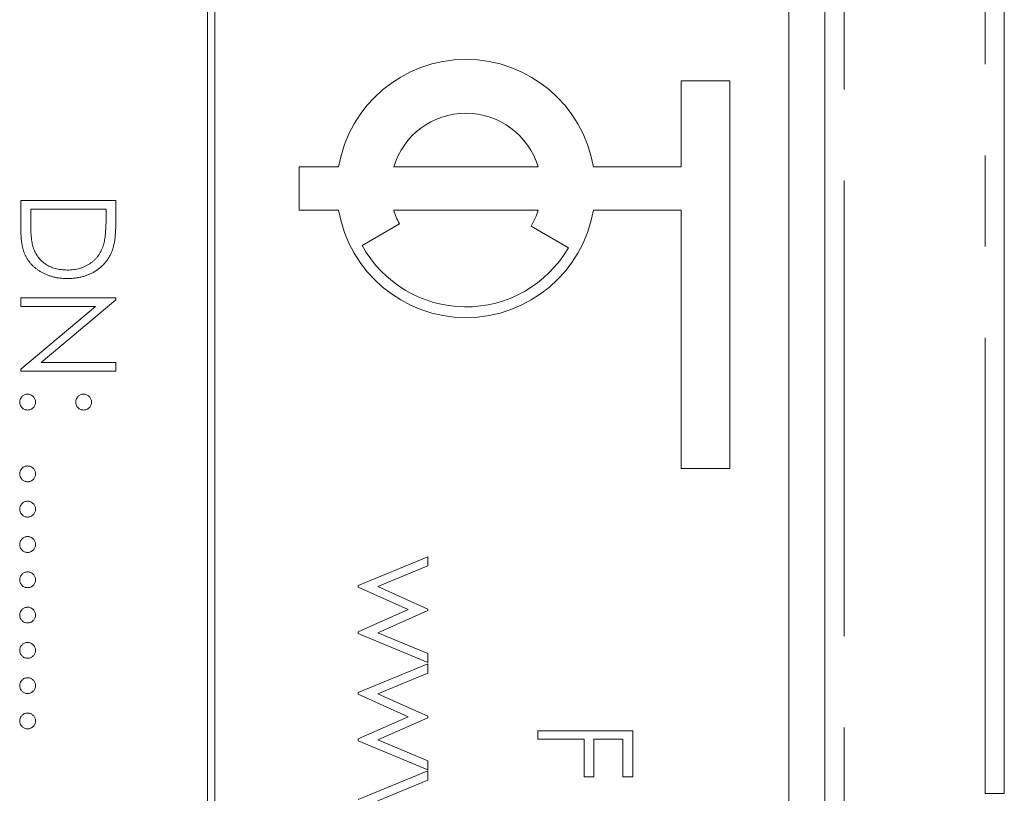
# Model space of a CAD drawing. Header units: millimetres. Extents: x -17 to 394, y -269 to 387.
# Tile 17 of 28: x 59 to 73, y 182 to 192. Entities that reach past the tile are written whole.
import ezdxf

# ---------------------------------------------------------------- set-up
doc = ezdxf.new("R2010")
doc.units = ezdxf.units.MM
doc.linetypes.add('PHANTOM', pattern=[12.7, 6.35, -1.27, 1.27, -1.27, 1.27, -1.27])

msp = doc.modelspace()

# ---------------------------------------------------------------- linework, layer by layer
at = {"color": 8, "linetype": 'PHANTOM', "lineweight": 0}
for p, q in [((72.724, 181.55), (72.724, 222.999)), ((70.76, 145.639), (70.76, 221.999)), ((72.992, 181.55), (72.724, 181.55))]:
    msp.add_line(p, q, dxfattribs=at)
at = {"color": 7, "linetype": 'Continuous', "lineweight": 15}
for p, q in [((72.992, 222.999), (72.992, 181.55)), ((70.492, 221.999), (70.492, 155.999)), ((61.892, 216.979), (61.892, 156.979)), ((61.992, 156.979), (61.992, 216.979)), ((69.992, 158.979), (69.992, 214.979)), ((68.492, 191.479), (69.167, 191.479)), ((68.492, 190.279), (68.492, 191.479)), ((69.167, 191.479), (69.167, 186.079)), ((63.167, 190.279), (63.717, 190.279)), ((63.167, 189.679), (63.167, 190.279)), ((64.486, 190.279), (66.498, 190.279)), ((67.267, 190.279), (68.492, 190.279)), ((59.292, 189.81), (60.615, 189.81)), ((59.292, 189.4), (59.292, 189.81)), ((60.615, 189.81), (60.615, 189.542)), ((59.428, 189.691), (59.428, 189.539)), ((60.479, 189.691), (59.428, 189.691)), ((60.479, 189.598), (60.479, 189.691)), ((63.717, 189.679), (63.167, 189.679)), ((66.498, 189.679), (64.486, 189.679)), ((68.492, 189.679), (67.267, 189.679)), ((68.492, 186.079), (68.492, 189.679)), ((64.566, 189.485), (64.046, 189.185)), ((66.401, 189.454), (66.921, 189.154)), ((59.292, 188.453), (60.615, 188.453)), ((59.292, 188.334), (59.292, 188.453)), ((59.292, 187.462), (60.331, 188.334)), ((60.331, 188.334), (59.292, 188.334)), ((60.615, 188.428), (59.574, 187.554)), ((60.615, 188.453), (60.615, 188.428)), ((59.574, 187.554), (60.615, 187.554)), ((60.615, 187.554), (60.615, 187.435)), ((59.292, 187.435), (59.292, 187.462)), ((60.615, 187.435), (59.292, 187.435)), ((69.167, 186.079), (68.492, 186.079)), ((63.992, 184.447), (64.959, 184.847)), ((64.959, 184.847), (64.959, 184.72)), ((64.959, 184.72), (64.263, 184.432)), ((63.992, 184.425), (63.992, 184.447)), ((64.687, 184.11), (63.992, 184.425)), ((64.263, 184.432), (64.959, 184.116)), ((63.992, 183.801), (64.687, 184.11)), ((64.959, 184.096), (64.263, 183.787)), ((64.959, 184.116), (64.959, 184.096)), ((63.992, 183.776), (63.992, 183.801)), ((64.959, 183.372), (63.992, 183.776)), ((64.263, 183.787), (64.959, 183.497)), ((64.959, 183.497), (64.959, 183.372)), ((63.992, 182.955), (64.959, 183.355)), ((64.959, 183.355), (64.959, 183.227)), ((64.959, 183.227), (64.263, 182.939)), ((63.992, 182.933), (63.992, 182.955)), ((64.687, 182.617), (63.992, 182.933)), ((64.263, 182.939), (64.959, 182.624)), ((63.992, 182.308), (64.687, 182.617)), ((64.959, 182.604), (64.263, 182.295)), ((64.959, 182.624), (64.959, 182.604)), ((63.992, 182.284), (63.992, 182.308)), ((66.492, 182.422), (67.815, 182.422)), ((66.492, 182.303), (66.492, 182.422)), ((67.137, 182.303), (66.492, 182.303)), ((67.137, 181.778), (67.137, 182.303)), ((67.272, 182.303), (67.272, 181.778)), ((67.679, 182.303), (67.272, 182.303)), ((67.679, 181.778), (67.679, 182.303)), ((67.815, 182.422), (67.815, 181.778)), ((64.959, 181.879), (63.992, 182.284)), ((64.263, 182.295), (64.959, 182.004)), ((64.959, 182.004), (64.959, 181.879)), ((63.992, 181.462), (64.959, 181.862)), ((64.959, 181.862), (64.959, 181.735)), ((67.272, 181.778), (67.137, 181.778)), ((67.815, 181.778), (67.679, 181.778)), ((64.959, 181.735), (64.263, 181.447))]:
    msp.add_line(p, q, dxfattribs=at)
for radius, start, end in [(1.8, 9.5941, 170.4059), (1.05, 16.6015, 163.3985), (1.8, 189.5941, 350.4059), (1.05, 196.6015, 208.0808), (1.05, 330, 343.3985), (1.65, 208.7788, 330)]:
    msp.add_arc((65.492, 189.979), radius, start, end, dxfattribs=at)
for points, knots in [([(60.442, 189.191), (60.445, 189.202), (60.452, 189.226), (60.459, 189.264), (60.465, 189.308), (60.47, 189.356), (60.474, 189.409), (60.477, 189.468), (60.479, 189.531), (60.479, 189.575), (60.479, 189.598)], [0, 0, 0, 0, 0.084319, 0.179285, 0.286583, 0.405111, 0.535593, 0.67819, 0.832976, 1, 1, 1, 1]), ([(59.428, 189.539), (59.428, 189.517), (59.428, 189.475), (59.43, 189.415), (59.432, 189.36), (59.436, 189.31), (59.441, 189.265), (59.446, 189.225), (59.453, 189.191), (59.459, 189.17), (59.461, 189.161)], [0, 0, 0, 0, 0.171901, 0.330628, 0.475549, 0.606746, 0.725024, 0.829742, 0.921323, 1, 1, 1, 1]), ([(60.615, 189.542), (60.615, 189.519), (60.614, 189.474), (60.612, 189.409), (60.609, 189.349), (60.604, 189.294), (60.597, 189.244), (60.589, 189.199), (60.579, 189.159), (60.571, 189.134), (60.567, 189.123)], [0, 0, 0, 0, 0.164289, 0.317406, 0.458844, 0.589367, 0.707831, 0.81577, 0.91288, 1, 1, 1, 1]), ([(59.937, 188.724), (59.92, 188.724), (59.888, 188.725), (59.841, 188.729), (59.795, 188.735), (59.75, 188.745), (59.707, 188.756), (59.666, 188.771), (59.625, 188.788), (59.587, 188.807), (59.551, 188.829), (59.516, 188.852), (59.485, 188.877), (59.456, 188.903), (59.429, 188.931), (59.405, 188.961), (59.383, 188.992), (59.363, 189.025), (59.346, 189.061), (59.332, 189.099), (59.32, 189.141), (59.309, 189.186), (59.301, 189.235), (59.296, 189.287), (59.293, 189.342), (59.292, 189.38), (59.292, 189.4)], [0, 0, 0, 0, 0.046081, 0.090807, 0.134295, 0.177024, 0.218823, 0.260244, 0.30108, 0.341614, 0.381583, 0.42012, 0.458075, 0.494738, 0.531195, 0.566934, 0.602713, 0.638327, 0.674853, 0.713467, 0.754442, 0.797815, 0.843989, 0.893072, 0.944963, 1, 1, 1, 1]), ([(59.461, 189.161), (59.466, 189.149), (59.474, 189.125), (59.489, 189.091), (59.508, 189.058), (59.528, 189.028), (59.551, 189), (59.576, 188.974), (59.603, 188.95), (59.633, 188.927), (59.665, 188.907), (59.699, 188.89), (59.734, 188.875), (59.772, 188.863), (59.811, 188.854), (59.851, 188.848), (59.894, 188.844), (59.922, 188.843), (59.937, 188.843)], [0, 0, 0, 0, 0.062415, 0.123338, 0.183125, 0.241783, 0.300579, 0.35968, 0.418882, 0.479531, 0.540851, 0.602303, 0.664463, 0.727806, 0.792895, 0.859672, 0.928464, 1, 1, 1, 1]), ([(59.937, 188.843), (59.953, 188.843), (59.983, 188.843), (60.028, 188.848), (60.07, 188.855), (60.112, 188.865), (60.151, 188.878), (60.189, 188.894), (60.225, 188.913), (60.259, 188.935), (60.291, 188.959), (60.321, 188.985), (60.348, 189.014), (60.372, 189.045), (60.394, 189.078), (60.413, 189.114), (60.429, 189.151), (60.438, 189.178), (60.442, 189.191)], [0, 0, 0, 0, 0.0701512, 0.1378126, 0.2032262, 0.2671741, 0.330024, 0.3917943, 0.4530844, 0.5143339, 0.575, 0.6348655, 0.6941163, 0.7534416, 0.8131258, 0.8740797, 0.936007, 1, 1, 1, 1]), ([(60.567, 189.123), (60.561, 189.107), (60.55, 189.077), (60.528, 189.034), (60.504, 188.993), (60.476, 188.955), (60.445, 188.92), (60.411, 188.887), (60.374, 188.857), (60.334, 188.829), (60.291, 188.804), (60.246, 188.783), (60.2, 188.765), (60.151, 188.75), (60.1, 188.738), (60.047, 188.73), (59.993, 188.725), (59.956, 188.724), (59.937, 188.724)], [0, 0, 0, 0, 0.061545, 0.121694, 0.181155, 0.239875, 0.298702, 0.357647, 0.417605, 0.478494, 0.540407, 0.602345, 0.665004, 0.728559, 0.793651, 0.860534, 0.929236, 1, 1, 1, 1]), ([(59.275, 187.003), (59.276, 187.01), (59.276, 187.024), (59.283, 187.045), (59.293, 187.064), (59.307, 187.081), (59.324, 187.095), (59.343, 187.105), (59.364, 187.112), (59.378, 187.112), (59.385, 187.113)], [0, 0, 0, 0, 0.1277566, 0.2494144, 0.3727965, 0.5001113, 0.6286099, 0.7506434, 0.8737684, 1, 1, 1, 1]), ([(59.385, 187.113), (59.393, 187.112), (59.407, 187.112), (59.428, 187.105), (59.447, 187.095), (59.464, 187.081), (59.478, 187.064), (59.488, 187.045), (59.494, 187.024), (59.495, 187.01), (59.496, 187.003)], [0, 0, 0, 0, 0.129097, 0.252046, 0.373905, 0.501038, 0.628171, 0.751376, 0.872426, 1, 1, 1, 1]), ([(60.055, 187.003), (60.056, 187.01), (60.057, 187.024), (60.063, 187.045), (60.073, 187.064), (60.087, 187.081), (60.104, 187.095), (60.123, 187.105), (60.143, 187.112), (60.158, 187.112), (60.166, 187.113)], [0, 0, 0, 0, 0.127574, 0.248624, 0.371829, 0.498962, 0.626095, 0.747954, 0.870903, 1, 1, 1, 1]), ([(60.166, 187.113), (60.173, 187.112), (60.187, 187.112), (60.208, 187.105), (60.227, 187.095), (60.244, 187.081), (60.258, 187.064), (60.268, 187.045), (60.275, 187.024), (60.275, 187.01), (60.276, 187.003)], [0, 0, 0, 0, 0.126257, 0.249407, 0.371465, 0.498805, 0.627129, 0.750535, 0.872218, 1, 1, 1, 1]), ([(59.385, 186.892), (59.378, 186.893), (59.364, 186.894), (59.343, 186.899), (59.324, 186.91), (59.307, 186.924), (59.293, 186.941), (59.283, 186.96), (59.276, 186.981), (59.276, 186.995), (59.275, 187.003)], [0, 0, 0, 0, 0.126178, 0.248821, 0.37154, 0.499984, 0.627244, 0.749226, 0.872298, 1, 1, 1, 1]), ([(59.496, 187.003), (59.495, 186.995), (59.494, 186.981), (59.488, 186.96), (59.478, 186.941), (59.464, 186.924), (59.447, 186.91), (59.428, 186.899), (59.407, 186.894), (59.393, 186.893), (59.385, 186.892)], [0, 0, 0, 0, 0.127519, 0.249986, 0.371792, 0.49887, 0.625948, 0.748492, 0.870959, 1, 1, 1, 1]), ([(60.166, 186.892), (60.158, 186.893), (60.144, 186.894), (60.123, 186.899), (60.104, 186.91), (60.087, 186.924), (60.073, 186.941), (60.062, 186.96), (60.057, 186.981), (60.056, 186.995), (60.055, 187.003)], [0, 0, 0, 0, 0.129041, 0.251508, 0.374052, 0.50113, 0.628208, 0.750014, 0.872481, 1, 1, 1, 1]), ([(60.276, 187.003), (60.275, 186.995), (60.274, 186.981), (60.269, 186.96), (60.258, 186.941), (60.244, 186.924), (60.227, 186.91), (60.209, 186.899), (60.188, 186.894), (60.173, 186.893), (60.166, 186.892)], [0, 0, 0, 0, 0.127519, 0.249986, 0.371792, 0.49887, 0.625948, 0.748492, 0.870959, 1, 1, 1, 1]), ([(59.275, 186.002), (59.276, 186.009), (59.276, 186.024), (59.283, 186.044), (59.293, 186.063), (59.307, 186.08), (59.324, 186.094), (59.343, 186.105), (59.364, 186.111), (59.378, 186.112), (59.385, 186.112)], [0, 0, 0, 0, 0.1277566, 0.2494144, 0.3727965, 0.5001113, 0.6286099, 0.7506434, 0.8737684, 1, 1, 1, 1]), ([(59.385, 186.112), (59.393, 186.112), (59.407, 186.111), (59.428, 186.105), (59.447, 186.094), (59.464, 186.08), (59.478, 186.063), (59.488, 186.044), (59.494, 186.024), (59.495, 186.009), (59.496, 186.002)], [0, 0, 0, 0, 0.129097, 0.252046, 0.373905, 0.501038, 0.628171, 0.751376, 0.872426, 1, 1, 1, 1]), ([(59.385, 185.892), (59.378, 185.892), (59.364, 185.893), (59.343, 185.899), (59.324, 185.91), (59.307, 185.923), (59.293, 185.94), (59.283, 185.959), (59.276, 185.98), (59.276, 185.995), (59.275, 186.002)], [0, 0, 0, 0, 0.126178, 0.248821, 0.37154, 0.499984, 0.627244, 0.749226, 0.872298, 1, 1, 1, 1]), ([(59.496, 186.002), (59.495, 185.995), (59.494, 185.98), (59.488, 185.959), (59.478, 185.94), (59.464, 185.923), (59.447, 185.91), (59.428, 185.899), (59.407, 185.893), (59.393, 185.892), (59.385, 185.892)], [0, 0, 0, 0, 0.127519, 0.249986, 0.371792, 0.49887, 0.625948, 0.748492, 0.870959, 1, 1, 1, 1]), ([(59.275, 185.51), (59.276, 185.517), (59.276, 185.532), (59.283, 185.553), (59.293, 185.572), (59.307, 185.589), (59.324, 185.602), (59.343, 185.613), (59.364, 185.619), (59.378, 185.62), (59.385, 185.62)], [0, 0, 0, 0, 0.1277566, 0.2494144, 0.3727965, 0.5001113, 0.6286099, 0.7506434, 0.8737684, 1, 1, 1, 1]), ([(59.385, 185.62), (59.393, 185.62), (59.407, 185.619), (59.428, 185.613), (59.447, 185.602), (59.464, 185.588), (59.478, 185.572), (59.488, 185.553), (59.494, 185.532), (59.495, 185.517), (59.496, 185.51)], [0, 0, 0, 0, 0.129097, 0.252046, 0.373905, 0.501038, 0.628171, 0.751376, 0.872426, 1, 1, 1, 1]), ([(59.385, 185.4), (59.378, 185.4), (59.364, 185.401), (59.343, 185.407), (59.324, 185.418), (59.307, 185.432), (59.293, 185.448), (59.283, 185.467), (59.276, 185.488), (59.276, 185.503), (59.275, 185.51)], [0, 0, 0, 0, 0.126178, 0.248821, 0.37154, 0.499984, 0.627244, 0.749226, 0.872298, 1, 1, 1, 1]), ([(59.496, 185.51), (59.495, 185.503), (59.494, 185.488), (59.488, 185.467), (59.478, 185.448), (59.464, 185.432), (59.447, 185.418), (59.428, 185.407), (59.407, 185.401), (59.393, 185.4), (59.385, 185.4)], [0, 0, 0, 0, 0.127519, 0.249986, 0.371792, 0.49887, 0.625948, 0.748492, 0.870959, 1, 1, 1, 1]), ([(59.275, 185.018), (59.276, 185.026), (59.276, 185.04), (59.283, 185.061), (59.293, 185.08), (59.307, 185.097), (59.324, 185.11), (59.343, 185.121), (59.364, 185.127), (59.378, 185.128), (59.385, 185.128)], [0, 0, 0, 0, 0.1277566, 0.2494144, 0.3727965, 0.5001113, 0.6286099, 0.7506434, 0.8737684, 1, 1, 1, 1]), ([(59.385, 185.128), (59.393, 185.128), (59.407, 185.127), (59.428, 185.121), (59.447, 185.111), (59.464, 185.097), (59.478, 185.08), (59.488, 185.061), (59.494, 185.04), (59.495, 185.026), (59.496, 185.018)], [0, 0, 0, 0, 0.129097, 0.252046, 0.373905, 0.501038, 0.628171, 0.751376, 0.872426, 1, 1, 1, 1]), ([(59.385, 184.908), (59.378, 184.908), (59.364, 184.909), (59.343, 184.915), (59.324, 184.926), (59.307, 184.94), (59.293, 184.957), (59.283, 184.976), (59.276, 184.996), (59.276, 185.011), (59.275, 185.018)], [0, 0, 0, 0, 0.126178, 0.248821, 0.37154, 0.499984, 0.627244, 0.749226, 0.872298, 1, 1, 1, 1]), ([(59.496, 185.018), (59.495, 185.011), (59.494, 184.996), (59.488, 184.976), (59.478, 184.957), (59.464, 184.94), (59.447, 184.926), (59.428, 184.915), (59.407, 184.909), (59.393, 184.908), (59.385, 184.908)], [0, 0, 0, 0, 0.127519, 0.249986, 0.371792, 0.49887, 0.625948, 0.748492, 0.870959, 1, 1, 1, 1]), ([(59.275, 184.526), (59.276, 184.534), (59.276, 184.548), (59.283, 184.569), (59.293, 184.588), (59.307, 184.605), (59.324, 184.619), (59.343, 184.629), (59.364, 184.635), (59.378, 184.636), (59.385, 184.637)], [0, 0, 0, 0, 0.1277566, 0.2494144, 0.3727965, 0.5001113, 0.6286099, 0.7506434, 0.8737684, 1, 1, 1, 1]), ([(59.385, 184.637), (59.393, 184.636), (59.407, 184.635), (59.428, 184.629), (59.447, 184.619), (59.464, 184.605), (59.478, 184.588), (59.488, 184.569), (59.494, 184.548), (59.495, 184.534), (59.496, 184.526)], [0, 0, 0, 0, 0.129097, 0.252046, 0.373905, 0.501038, 0.628171, 0.751376, 0.872426, 1, 1, 1, 1]), ([(59.385, 184.416), (59.378, 184.417), (59.364, 184.417), (59.343, 184.423), (59.324, 184.434), (59.307, 184.448), (59.293, 184.465), (59.283, 184.484), (59.276, 184.504), (59.276, 184.519), (59.275, 184.526)], [0, 0, 0, 0, 0.126178, 0.248821, 0.37154, 0.499984, 0.627244, 0.749226, 0.872298, 1, 1, 1, 1]), ([(59.496, 184.526), (59.495, 184.519), (59.494, 184.505), (59.488, 184.484), (59.478, 184.465), (59.464, 184.448), (59.447, 184.434), (59.428, 184.423), (59.407, 184.417), (59.393, 184.417), (59.385, 184.416)], [0, 0, 0, 0, 0.127519, 0.249986, 0.371792, 0.49887, 0.625948, 0.748492, 0.870959, 1, 1, 1, 1]), ([(59.275, 184.034), (59.276, 184.042), (59.276, 184.056), (59.283, 184.077), (59.293, 184.096), (59.307, 184.113), (59.324, 184.127), (59.343, 184.137), (59.364, 184.143), (59.378, 184.144), (59.385, 184.145)], [0, 0, 0, 0, 0.1277566, 0.2494144, 0.3727965, 0.5001113, 0.6286099, 0.7506434, 0.8737684, 1, 1, 1, 1]), ([(59.385, 184.145), (59.393, 184.144), (59.407, 184.144), (59.428, 184.137), (59.447, 184.127), (59.464, 184.113), (59.478, 184.096), (59.488, 184.077), (59.494, 184.056), (59.495, 184.042), (59.496, 184.034)], [0, 0, 0, 0, 0.129097, 0.252046, 0.373905, 0.501038, 0.628171, 0.751376, 0.872426, 1, 1, 1, 1]), ([(59.385, 183.924), (59.378, 183.925), (59.364, 183.926), (59.343, 183.931), (59.324, 183.942), (59.307, 183.956), (59.293, 183.973), (59.283, 183.992), (59.276, 184.013), (59.276, 184.027), (59.275, 184.034)], [0, 0, 0, 0, 0.126178, 0.248821, 0.37154, 0.499984, 0.627244, 0.749226, 0.872298, 1, 1, 1, 1]), ([(59.496, 184.034), (59.495, 184.027), (59.494, 184.013), (59.488, 183.992), (59.478, 183.973), (59.464, 183.956), (59.447, 183.942), (59.428, 183.931), (59.407, 183.926), (59.393, 183.925), (59.385, 183.924)], [0, 0, 0, 0, 0.127519, 0.249986, 0.371792, 0.49887, 0.625948, 0.748492, 0.870959, 1, 1, 1, 1]), ([(59.275, 183.543), (59.276, 183.55), (59.276, 183.564), (59.283, 183.585), (59.293, 183.604), (59.307, 183.621), (59.324, 183.635), (59.343, 183.645), (59.364, 183.652), (59.378, 183.652), (59.385, 183.653)], [0, 0, 0, 0, 0.1277566, 0.2494144, 0.3727965, 0.5001113, 0.6286099, 0.7506434, 0.8737684, 1, 1, 1, 1]), ([(59.385, 183.432), (59.378, 183.433), (59.364, 183.434), (59.343, 183.44), (59.324, 183.45), (59.307, 183.464), (59.293, 183.481), (59.283, 183.5), (59.276, 183.521), (59.276, 183.535), (59.275, 183.543)], [0, 0, 0, 0, 0.126178, 0.248821, 0.37154, 0.499984, 0.627244, 0.749226, 0.872298, 1, 1, 1, 1]), ([(59.385, 183.653), (59.393, 183.652), (59.407, 183.652), (59.428, 183.645), (59.447, 183.635), (59.464, 183.621), (59.478, 183.604), (59.488, 183.585), (59.494, 183.564), (59.495, 183.55), (59.496, 183.543)], [0, 0, 0, 0, 0.129097, 0.252046, 0.373905, 0.501038, 0.628171, 0.751376, 0.872426, 1, 1, 1, 1]), ([(59.496, 183.543), (59.495, 183.535), (59.494, 183.521), (59.488, 183.5), (59.478, 183.481), (59.464, 183.464), (59.447, 183.45), (59.428, 183.44), (59.407, 183.434), (59.393, 183.433), (59.385, 183.432)], [0, 0, 0, 0, 0.127519, 0.249986, 0.371792, 0.49887, 0.625948, 0.748492, 0.870959, 1, 1, 1, 1]), ([(59.275, 183.051), (59.276, 183.058), (59.276, 183.073), (59.283, 183.093), (59.293, 183.112), (59.307, 183.129), (59.324, 183.143), (59.343, 183.154), (59.364, 183.16), (59.378, 183.161), (59.385, 183.161)], [0, 0, 0, 0, 0.1277566, 0.2494144, 0.3727965, 0.5001113, 0.6286099, 0.7506434, 0.8737684, 1, 1, 1, 1]), ([(59.385, 183.161), (59.393, 183.161), (59.407, 183.16), (59.428, 183.154), (59.447, 183.143), (59.464, 183.129), (59.478, 183.112), (59.488, 183.093), (59.494, 183.073), (59.495, 183.058), (59.496, 183.051)], [0, 0, 0, 0, 0.129097, 0.252046, 0.373905, 0.501038, 0.628171, 0.751376, 0.872426, 1, 1, 1, 1]), ([(59.385, 182.941), (59.378, 182.941), (59.364, 182.942), (59.343, 182.948), (59.324, 182.959), (59.307, 182.972), (59.293, 182.989), (59.283, 183.008), (59.276, 183.029), (59.276, 183.043), (59.275, 183.051)], [0, 0, 0, 0, 0.126178, 0.248821, 0.37154, 0.499984, 0.627244, 0.749226, 0.872298, 1, 1, 1, 1]), ([(59.496, 183.051), (59.495, 183.043), (59.494, 183.029), (59.488, 183.008), (59.478, 182.989), (59.464, 182.972), (59.447, 182.958), (59.428, 182.948), (59.407, 182.942), (59.393, 182.941), (59.385, 182.941)], [0, 0, 0, 0, 0.127519, 0.249986, 0.371792, 0.49887, 0.625948, 0.748492, 0.870959, 1, 1, 1, 1]), ([(59.275, 182.559), (59.276, 182.566), (59.276, 182.581), (59.283, 182.601), (59.293, 182.62), (59.307, 182.637), (59.324, 182.651), (59.343, 182.662), (59.364, 182.668), (59.378, 182.669), (59.385, 182.669)], [0, 0, 0, 0, 0.1277566, 0.2494144, 0.3727965, 0.5001113, 0.6286099, 0.7506434, 0.8737684, 1, 1, 1, 1]), ([(59.385, 182.669), (59.393, 182.669), (59.407, 182.668), (59.428, 182.662), (59.447, 182.651), (59.464, 182.637), (59.478, 182.62), (59.488, 182.601), (59.494, 182.581), (59.495, 182.566), (59.496, 182.559)], [0, 0, 0, 0, 0.129097, 0.252046, 0.373905, 0.501038, 0.628171, 0.751376, 0.872426, 1, 1, 1, 1]), ([(59.385, 182.449), (59.378, 182.449), (59.364, 182.45), (59.343, 182.456), (59.324, 182.467), (59.307, 182.48), (59.293, 182.497), (59.283, 182.516), (59.276, 182.537), (59.276, 182.552), (59.275, 182.559)], [0, 0, 0, 0, 0.126178, 0.248821, 0.37154, 0.499984, 0.627244, 0.749226, 0.872298, 1, 1, 1, 1]), ([(59.496, 182.559), (59.495, 182.552), (59.494, 182.537), (59.488, 182.516), (59.478, 182.497), (59.464, 182.481), (59.447, 182.467), (59.428, 182.456), (59.407, 182.45), (59.393, 182.449), (59.385, 182.449)], [0, 0, 0, 0, 0.127519, 0.249986, 0.371792, 0.49887, 0.625948, 0.748492, 0.870959, 1, 1, 1, 1])]:
    msp.add_open_spline(points, degree=3, knots=knots, dxfattribs=at)

doc.saveas('drawing.dxf')
